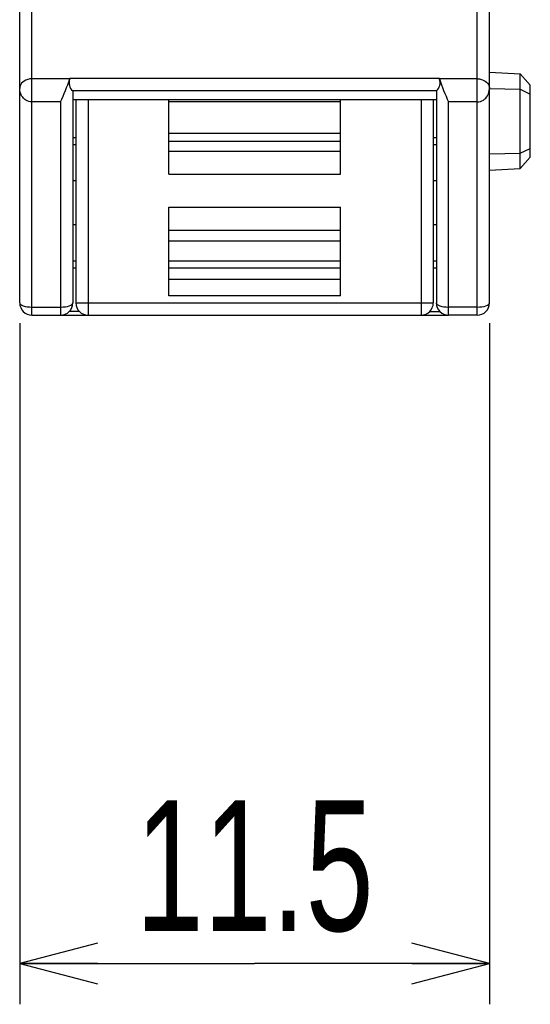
# Model space of a CAD drawing. Extents: x 0 to 183, y 0 to 175.
# Tile 1 of 31: x 0 to 13, y 2 to 26. Entities that reach past the tile are written whole.
import ezdxf

# ---------------------------------------------------------------- set-up
doc = ezdxf.new("R2010")
doc.units = 0
doc.header["$LTSCALE"] = 11.368745
doc.header["$MEASUREMENT"] = 0
doc.layers.get('0').update_dxf_attribs({"linetype": 'CONTINUOUS'})
doc.styles.add('TEXTSTYLE_2', font='txt', dxfattribs={"width": 0.7})
doc.dimstyles.new('DIMSTYLE_1', dxfattribs={"dimtxt": 3.2, "dimasz": 1.9, "dimexe": 1, "dimexo": 0.5, "dimgap": 0.8, "dimtad": 1, "dimdec": 3, "dimtxsty": 'TEXTSTYLE_2', "dimblk": 'OPEN', "dimblk1": 'OPEN', "dimblk2": 'OPEN', "dimcen": 0.09, "dimazin": 3, "dimtp": 0.001969, "dimtm": 0.001969, "dimtfac": 1, "dimtdec": 3, "dimtofl": 0, "dimtmove": 0, "dimatfit": 3, "dimtolj": 1})

# ---------------------------------------------------------------- blocks, each defined once
blk = doc.blocks.new('_OPEN')
at = {"color": 0, "linetype": 'BYBLOCK'}
for p, q in [((0, 0), (-1, 0.263)), ((-1, -0.263), (0, 0)), ((-1, 0), (0, 0))]:
    blk.add_line(p, q, dxfattribs=at)
blk = doc.blocks.new('*D2')
at = {"color": 2, "linetype": 'CONTINUOUS'}
for p, q in [((0.5, 18.202), (0.5, 3.312)), ((12, 18.202), (12, 3.312)), ((0.5, 3.312), (0.5, 1.512)), ((12, 3.312), (12, 1.512)), ((0.5, 2.512), (6.25, 2.512)), ((12, 2.512), (6.25, 2.512))]:
    blk.add_line(p, q, dxfattribs=at)
at = {"color": 2, "linetype": 'CONTINUOUS', "xscale": 1.9, "yscale": 1.9, "zscale": 1.9, "rotation": 180}
blk.add_blockref('_OPEN', (0.5, 2.512), dxfattribs=at)
at = {"color": 2, "linetype": 'CONTINUOUS', "xscale": 1.9, "yscale": 1.9, "zscale": 1.9}
blk.add_blockref('_OPEN', (12, 2.512), dxfattribs=at)
at = {"color": 2, "linetype": 'CONTINUOUS', "insert": (6.25, 6.512), "char_height": 3.2, "width": 8.96, "attachment_point": 2, "style": 'TEXTSTYLE_2'}
blk.add_mtext('11.5', dxfattribs=at)

msp = doc.modelspace()

# ---------------------------------------------------------------- linework, layer by layer
at = {"color": 7, "linetype": 'CONTINUOUS'}
for p, q in [((0.4996, 18.702), (0.4996, 139.1007)), ((11.9996, 18.702), (11.9996, 138.3352)), ((0.7996, 18.4023), (0.7996, 30.6751)), ((11.6995, 18.4023), (11.6995, 28.7693)), ((0.6077, 24.1384), (0.5747, 24.1129)), ((0.6494, 24.1611), (0.6077, 24.1384)), ((0.6963, 24.1783), (0.6494, 24.1611)), ((0.7469, 24.1894), (0.6963, 24.1783)), ((0.7996, 24.1928), (0.7469, 24.1894)), ((1.7226, 24.1928), (0.7996, 24.1928)), ((1.7229, 24.1935), (1.7239, 24.197)), ((10.7752, 24.197), (1.7239, 24.197)), ((10.7763, 24.1935), (10.7752, 24.197)), ((11.6995, 24.1928), (10.7763, 24.1928)), ((11.6995, 24.1928), (11.7523, 24.1894)), ((11.7523, 24.1894), (11.8029, 24.1783)), ((11.8029, 24.1783), (11.8498, 24.1611)), ((11.8498, 24.1611), (11.8911, 24.1384)), ((11.8911, 24.1384), (11.9245, 24.1129)), ((11.9996, 24.352), (12.75, 24.3127)), ((12.75, 24.3127), (12.9997, 24.0357)), ((12.75, 21.9914), (12.75, 24.3127)), ((0.502, 23.9861), (0.4996, 23.9551)), ((0.5023, 23.9096), (0.4996, 23.9551)), ((0.5109, 24.0199), (0.502, 23.9861)), ((0.5113, 23.8655), (0.5023, 23.9096)), ((0.5261, 24.053), (0.5109, 24.0199)), ((0.5471, 24.084), (0.5261, 24.053)), ((0.5747, 24.1129), (0.5471, 24.084)), ((1.799, 23.8965), (1.7983, 23.8973)), ((10.7005, 23.8973), (1.7983, 23.8973)), ((1.7997, 23.8965), (1.7997, 18.702)), ((10.6995, 23.8965), (10.6995, 18.702)), ((10.6998, 23.8965), (10.7005, 23.8973)), ((11.9245, 24.1129), (11.9517, 24.084)), ((11.9517, 24.084), (11.9731, 24.053)), ((11.9731, 24.053), (11.9883, 24.0199)), ((11.9879, 23.8655), (11.9965, 23.9096)), ((11.9883, 24.0199), (11.9972, 23.9861)), ((11.9965, 23.9096), (11.9996, 23.9551)), ((11.9972, 23.9861), (11.9996, 23.9551)), ((11.9996, 23.9524), (12.75, 23.9358)), ((12.75, 23.9358), (12.9997, 23.8208)), ((12.9997, 22.2691), (12.9997, 24.0357)), ((0.5257, 23.8221), (0.5113, 23.8655)), ((0.5471, 23.7787), (0.5257, 23.8221)), ((0.5747, 23.7395), (0.5471, 23.7787)), ((0.5915, 23.7202), (0.5747, 23.7395)), ((0.6098, 23.7022), (0.5915, 23.7202)), ((0.6287, 23.6871), (0.6098, 23.7022)), ((0.6487, 23.6733), (0.6287, 23.6871)), ((0.6832, 23.654), (0.6487, 23.6733)), ((0.7204, 23.6402), (0.6832, 23.654)), ((10.6995, 23.6754), (1.7997, 23.6754)), ((1.8745, 23.6754), (1.8745, 18.702)), ((2.1745, 23.6754), (2.1745, 18.4023)), ((4.1496, 21.8591), (4.1496, 23.6754)), ((8.3496, 21.8591), (8.3496, 23.6754)), ((10.3246, 23.6754), (10.3246, 18.4023)), ((10.6247, 23.6754), (10.6247, 18.702)), ((11.7788, 23.6402), (11.816, 23.654)), ((11.816, 23.654), (11.8505, 23.6733)), ((11.8505, 23.6733), (11.8704, 23.6871)), ((11.8704, 23.6871), (11.8894, 23.7022)), ((11.8894, 23.7022), (11.9076, 23.7202)), ((11.9076, 23.7202), (11.9245, 23.7395)), ((11.9245, 23.7395), (11.9521, 23.7787)), ((11.9521, 23.7787), (11.9734, 23.8221)), ((11.9734, 23.8221), (11.9879, 23.8655)), ((0.7593, 23.632), (0.7204, 23.6402)), ((0.7996, 23.6285), (0.7593, 23.632)), ((1.4997, 23.6285), (0.7996, 23.6285)), ((1.4997, 23.6285), (1.4997, 18.4023)), ((8.3496, 23.6271), (4.1496, 23.6271)), ((10.9995, 18.4023), (10.9995, 23.6285)), ((11.6995, 23.6285), (10.9995, 23.6285)), ((11.6995, 23.6285), (11.7399, 23.632)), ((11.7399, 23.632), (11.7788, 23.6402)), ((1.7997, 22.7521), (1.8745, 22.7521)), ((8.3496, 22.8548), (4.1496, 22.8548)), ((10.6247, 22.7521), (10.6995, 22.7521)), ((1.7997, 22.5819), (1.8745, 22.5819)), ((8.3496, 22.6584), (4.1496, 22.6584)), ((10.6247, 22.5819), (10.6995, 22.5819)), ((12.75, 22.3683), (12.9997, 22.4834)), ((4.1496, 22.4214), (8.3496, 22.4214)), ((11.9996, 22.3525), (12.75, 22.3683)), ((12.75, 21.9914), (12.9997, 22.2691)), ((11.9996, 21.9521), (12.75, 21.9914)), ((4.1496, 21.8591), (8.3496, 21.8591)), ((1.8745, 21.6889), (1.7997, 21.6889)), ((10.6995, 21.6889), (10.6247, 21.6889)), ((4.1496, 18.877), (4.1496, 21.0454)), ((4.1496, 21.0454), (8.3496, 21.0454)), ((8.3496, 18.877), (8.3496, 21.0454)), ((1.8745, 20.6148), (1.7997, 20.6148)), ((10.6995, 20.6148), (10.6247, 20.6148)), ((4.1496, 20.4825), (8.3496, 20.4825)), ((8.3496, 20.2165), (4.1496, 20.2165)), ((1.8745, 19.7225), (1.7997, 19.7225)), ((1.8745, 19.5523), (1.7997, 19.5523)), ((8.3496, 19.7225), (4.1496, 19.7225)), ((8.3496, 19.5523), (4.1496, 19.5523)), ((10.6995, 19.7225), (10.6247, 19.7225)), ((10.6995, 19.5523), (10.6247, 19.5523)), ((8.3496, 19.2774), (4.1496, 19.2774)), ((8.3496, 18.877), (4.1496, 18.877)), ((0.7996, 18.5994), (1.4997, 18.5994)), ((1.8745, 18.702), (10.6247, 18.702)), ((11.6995, 18.5994), (10.9995, 18.5994)), ((0.7996, 18.4023), (1.4997, 18.4023)), ((1.5027, 18.4023), (10.9964, 18.4023)), ((1.9623, 18.4898), (1.7119, 18.4898)), ((10.5368, 18.4898), (10.7873, 18.4898)), ((11.6995, 18.4023), (10.9995, 18.4023))]:
    msp.add_line(p, q, dxfattribs=at)
for centre, radius, start, end in [((-2.8248, 25.676), 4.7838, 334.66799, 341.93827), ((1.977, 24.0993), 0.2704, 159.76338, 228.56899), ((10.5229, 24.0988), 0.2696, 311.39392, 20.41484), ((15.2679, 25.6537), 4.7236, 198.01534, 205.3784), ((0.7996, 18.7023), 0.3, 180.05506, 270.01234), ((1.4997, 18.7023), 0.3, 269.98864, 359.95069), ((2.1745, 18.7023), 0.3, 180.04931, 270.01136), ((10.3247, 18.7023), 0.3, 269.98766, 359.94494), ((10.9994, 18.7023), 0.3, 180.05075, 270.01665), ((11.6996, 18.7023), 0.3, 269.98335, 359.94925)]:
    msp.add_arc(centre, radius, start, end, dxfattribs=at)
for points in [[(0.4996, 18.702), (0.4996, 18.6455), (0.6339, 18.5994), (0.7996, 18.5994)], [(1.4997, 18.5994), (1.6654, 18.5994), (1.7997, 18.6455), (1.7997, 18.702)], [(10.6995, 18.702), (10.6995, 18.6455), (10.8338, 18.5994), (10.9995, 18.5994)], [(11.6995, 18.5994), (11.8653, 18.5994), (11.9996, 18.6455), (11.9996, 18.702)]]:
    msp.add_open_spline(points, degree=3, dxfattribs=at)

# ---------------------------------------------------------------- dimensions: what is measured, and where the dimension line sits
at = {"color": 2, "linetype": 'CONTINUOUS'}
dim = msp.add_linear_dim(base=(11.9996, 2.5117), p1=(0.4996, 18.702), p2=(11.9996, 18.702), text='11.5', dimstyle='DIMSTYLE_1', dxfattribs=at)
dim.commit()
dim.dimension.update_dxf_attribs({"geometry": '*D2', "text_midpoint": (6.4596, 2.5117), "dimtype": 160})

doc.saveas('drawing.dxf')
